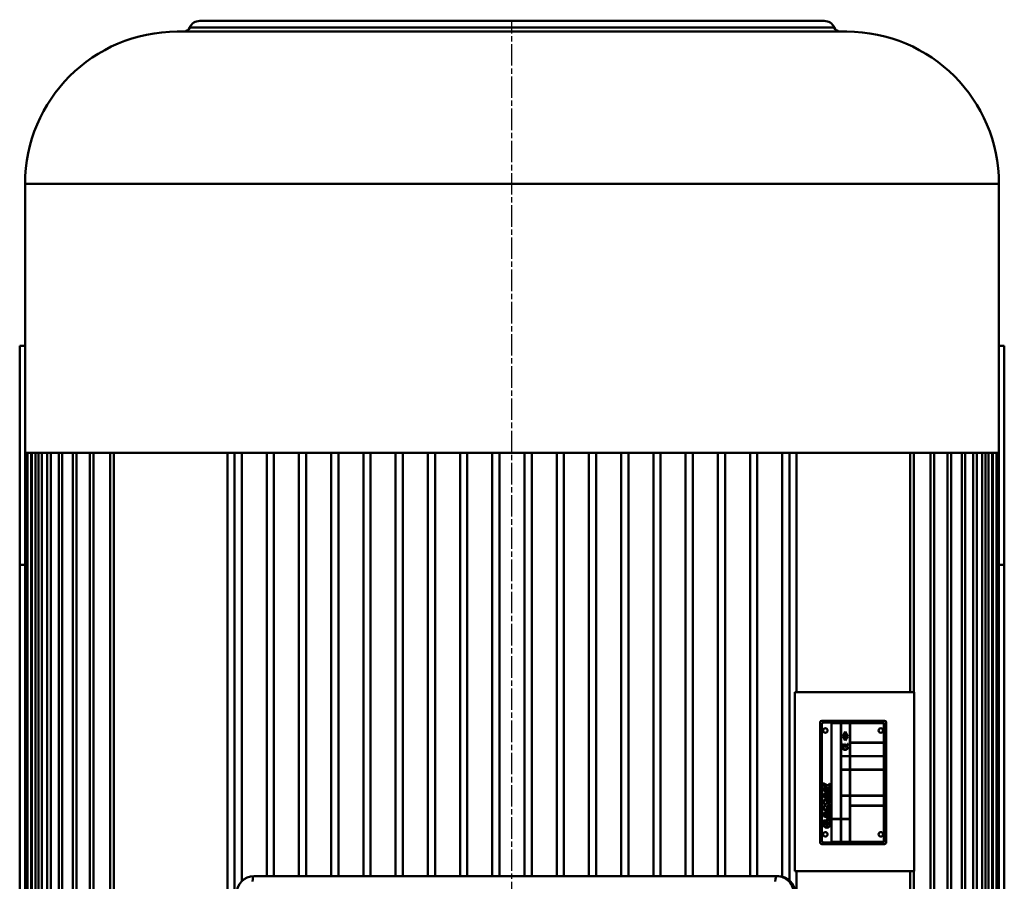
# Model space of a CAD drawing. Header units: millimetres. Extents: x -2791 to 2004, y -1887 to 1428.
# Tile 10 of 20: x -699 to -149, y -1258 to -777. Entities that reach past the tile are written whole.
import ezdxf

# ---------------------------------------------------------------- set-up
doc = ezdxf.new("R2010")
doc.units = ezdxf.units.MM
doc.linetypes.add('AM_ISO08W050', pattern=[18, 12, -1.5, 3, -1.5])
doc.layers.add('AM_7', color=4, linetype='AM_ISO08W050', lineweight=25)
doc.layers.add('AM_VIS', color=7, linetype='Continuous', lineweight=50)

msp = doc.modelspace()

# ---------------------------------------------------------------- linework, layer by layer
at = {"layer": 'AM_7'}
msp.add_line((-423.719, -1738.623), (-423.719, -776.938), dxfattribs=at)
at = {"layer": 'AM_VIS'}
for p, q in [((-249.291, -777.623), (-598.147, -777.623)), ((-423.719, -783.623), (-610.719, -783.623)), ((-423.719, -781.223), (-603.646, -781.223)), ((-243.792, -781.223), (-423.719, -781.223)), ((-236.719, -783.623), (-423.719, -783.623)), ((-695.719, -1018.942), (-695.719, -868.623)), ((-423.719, -868.623), (-695.719, -868.623)), ((-151.719, -868.623), (-423.719, -868.623)), ((-151.719, -1018.942), (-151.719, -868.623)), ((-695.719, -959.123), (-698.719, -959.123)), ((-698.719, -959.123), (-698.719, -1081.623)), ((-148.719, -959.123), (-151.719, -959.123)), ((-148.719, -1081.623), (-148.719, -959.123)), ((-423.719, -1018.942), (-695.719, -1018.942)), ((-695.569, -1492.623), (-695.569, -1019.023)), ((-695.569, -1019.023), (-694.366, -1019.023)), ((-694.366, -1492.623), (-694.366, -1019.023)), ((-694.366, -1019.023), (-692.366, -1019.023)), ((-691.943, -1019.023), (-692.366, -1019.023)), ((-692.366, -1492.623), (-692.366, -1019.023)), ((-691.943, -1492.623), (-691.943, -1019.023)), ((-691.943, -1019.023), (-689.943, -1019.023)), ((-688.266, -1019.023), (-689.943, -1019.023)), ((-689.943, -1492.623), (-689.943, -1019.023)), ((-688.266, -1492.623), (-688.266, -1019.023)), ((-688.266, -1019.023), (-686.266, -1019.023)), ((-683.283, -1019.023), (-686.266, -1019.023)), ((-686.266, -1492.623), (-686.266, -1019.023)), ((-683.283, -1492.623), (-683.283, -1019.023)), ((-683.283, -1019.023), (-681.283, -1019.023)), ((-676.914, -1019.023), (-681.283, -1019.023)), ((-681.283, -1492.623), (-681.283, -1019.023)), ((-676.914, -1492.623), (-676.914, -1019.023)), ((-676.914, -1019.023), (-674.914, -1019.023)), ((-669.052, -1019.023), (-674.914, -1019.023)), ((-674.914, -1492.623), (-674.914, -1019.023)), ((-669.052, -1492.623), (-669.052, -1019.023)), ((-669.052, -1019.023), (-667.052, -1019.023)), ((-659.546, -1019.023), (-667.052, -1019.023)), ((-667.052, -1492.623), (-667.052, -1019.023)), ((-659.546, -1492.623), (-659.546, -1019.023)), ((-659.546, -1019.023), (-657.546, -1019.023)), ((-648.185, -1019.023), (-657.546, -1019.023)), ((-657.546, -1492.623), (-657.546, -1019.023)), ((-648.185, -1492.623), (-648.185, -1019.023)), ((-648.185, -1019.023), (-646.185, -1019.023)), ((-582.65, -1019.023), (-646.185, -1019.023)), ((-646.185, -1492.623), (-646.185, -1019.023)), ((-645.719, -1019.023), (-645.719, -1018.942)), ((-582.65, -1019.023), (-582.65, -1492.623)), ((-578.719, -1019.023), (-574.719, -1019.023)), ((-578.719, -1282.493), (-578.719, -1019.023)), ((-574.719, -1258.361), (-574.719, -1019.023)), ((-560.719, -1019.023), (-556.719, -1019.023)), ((-560.719, -1255.474), (-560.719, -1019.023)), ((-556.719, -1255.474), (-556.719, -1019.023)), ((-542.719, -1019.023), (-538.719, -1019.023)), ((-542.719, -1255.474), (-542.719, -1019.023)), ((-538.719, -1255.474), (-538.719, -1019.023)), ((-524.719, -1019.023), (-520.719, -1019.023)), ((-524.719, -1255.474), (-524.719, -1019.023)), ((-520.719, -1255.474), (-520.719, -1019.023)), ((-506.719, -1019.023), (-502.719, -1019.023)), ((-506.719, -1255.474), (-506.719, -1019.023)), ((-502.719, -1255.474), (-502.719, -1019.023)), ((-488.719, -1019.023), (-484.719, -1019.023)), ((-488.719, -1255.474), (-488.719, -1019.023)), ((-484.719, -1255.474), (-484.719, -1019.023)), ((-470.719, -1019.023), (-466.719, -1019.023)), ((-470.719, -1255.474), (-470.719, -1019.023)), ((-466.719, -1255.474), (-466.719, -1019.023)), ((-452.719, -1019.023), (-448.719, -1019.023)), ((-452.719, -1255.474), (-452.719, -1019.023)), ((-448.719, -1255.474), (-448.719, -1019.023)), ((-434.719, -1019.023), (-430.719, -1019.023)), ((-434.719, -1255.474), (-434.719, -1019.023)), ((-430.719, -1255.474), (-430.719, -1019.023)), ((-151.719, -1018.942), (-423.719, -1018.942)), ((-416.719, -1019.023), (-412.719, -1019.023)), ((-416.719, -1255.474), (-416.719, -1019.023)), ((-412.719, -1255.474), (-412.719, -1019.023)), ((-398.719, -1019.023), (-394.719, -1019.023)), ((-398.719, -1255.474), (-398.719, -1019.023)), ((-394.719, -1255.474), (-394.719, -1019.023)), ((-380.719, -1019.023), (-376.719, -1019.023)), ((-380.719, -1255.474), (-380.719, -1019.023)), ((-376.719, -1255.474), (-376.719, -1019.023)), ((-362.719, -1019.023), (-358.719, -1019.023)), ((-362.719, -1255.474), (-362.719, -1019.023)), ((-358.719, -1255.474), (-358.719, -1019.023)), ((-344.719, -1019.023), (-340.719, -1019.023)), ((-344.719, -1255.474), (-344.719, -1019.023)), ((-340.719, -1255.474), (-340.719, -1019.023)), ((-326.719, -1019.023), (-322.719, -1019.023)), ((-326.719, -1255.474), (-326.719, -1019.023)), ((-322.719, -1255.474), (-322.719, -1019.023)), ((-308.719, -1019.023), (-304.719, -1019.023)), ((-308.719, -1255.474), (-308.719, -1019.023)), ((-304.719, -1255.474), (-304.719, -1019.023)), ((-290.719, -1019.023), (-286.719, -1019.023)), ((-290.719, -1255.474), (-290.719, -1019.023)), ((-286.719, -1255.474), (-286.719, -1019.023)), ((-272.719, -1019.023), (-268.719, -1019.023)), ((-272.719, -1255.775), (-272.719, -1019.023)), ((-268.719, -1257.904), (-268.719, -1019.023)), ((-264.788, -1152.739), (-264.788, -1019.023)), ((-201.253, -1019.023), (-264.788, -1019.023)), ((-201.719, -1019.023), (-201.719, -1018.942)), ((-201.253, -1019.023), (-199.253, -1019.023)), ((-201.253, -1152.739), (-201.253, -1019.023)), ((-199.253, -1152.739), (-199.253, -1019.023)), ((-189.892, -1019.023), (-199.253, -1019.023)), ((-189.892, -1019.023), (-187.892, -1019.023)), ((-189.892, -1492.623), (-189.892, -1019.023)), ((-187.892, -1492.623), (-187.892, -1019.023)), ((-180.386, -1019.023), (-187.892, -1019.023)), ((-180.386, -1019.023), (-178.386, -1019.023)), ((-180.386, -1492.623), (-180.386, -1019.023)), ((-178.386, -1492.623), (-178.386, -1019.023)), ((-172.524, -1019.023), (-178.386, -1019.023)), ((-172.524, -1019.023), (-170.524, -1019.023)), ((-172.524, -1492.623), (-172.524, -1019.023)), ((-170.524, -1492.623), (-170.524, -1019.023)), ((-166.155, -1019.023), (-170.524, -1019.023)), ((-166.155, -1019.023), (-164.155, -1019.023)), ((-166.155, -1492.623), (-166.155, -1019.023)), ((-164.155, -1492.623), (-164.155, -1019.023)), ((-161.172, -1019.023), (-164.155, -1019.023)), ((-161.172, -1019.023), (-159.172, -1019.023)), ((-161.172, -1492.623), (-161.172, -1019.023)), ((-159.172, -1492.623), (-159.172, -1019.023)), ((-157.495, -1019.023), (-159.172, -1019.023)), ((-157.495, -1019.023), (-155.495, -1019.023)), ((-157.495, -1492.623), (-157.495, -1019.023)), ((-155.495, -1492.623), (-155.495, -1019.023)), ((-155.072, -1019.023), (-155.495, -1019.023)), ((-155.072, -1019.023), (-153.072, -1019.023)), ((-155.072, -1492.623), (-155.072, -1019.023)), ((-153.072, -1492.623), (-153.072, -1019.023)), ((-153.072, -1019.023), (-151.869, -1019.023)), ((-151.869, -1492.623), (-151.869, -1019.023)), ((-695.569, -1081.623), (-698.719, -1081.623)), ((-698.719, -1081.623), (-698.719, -1361.623)), ((-148.719, -1081.623), (-151.869, -1081.623)), ((-148.719, -1361.623), (-148.719, -1081.623)), ((-265.77, -1152.739), (-199.039, -1152.739)), ((-265.77, -1252.739), (-265.77, -1152.739)), ((-199.039, -1152.739), (-199.039, -1252.739)), ((-251.67, -1236.671), (-251.67, -1169.671)), ((-250.67, -1168.671), (-215.67, -1168.671)), ((-250.67, -1235.671), (-250.67, -1170.671)), ((-249.67, -1169.671), (-216.67, -1169.671)), ((-245.17, -1169.971), (-245.17, -1223.521)), ((-240.07, -1169.971), (-245.17, -1169.971)), ((-240.07, -1223.521), (-240.07, -1169.971)), ((-239.92, -1169.971), (-239.92, -1188.421)), ((-234.97, -1169.971), (-239.92, -1169.971)), ((-234.97, -1188.421), (-234.97, -1169.971)), ((-234.82, -1169.971), (-234.82, -1180.821)), ((-216.67, -1169.971), (-234.82, -1169.971)), ((-215.97, -1180.821), (-215.97, -1170.671)), ((-215.67, -1170.671), (-215.67, -1235.671)), ((-214.67, -1169.671), (-214.67, -1236.671)), ((-238.954, -1177.238), (-237.525, -1174.689)), ((-237.525, -1175.036), (-238.759, -1177.238)), ((-237.925, -1176.638), (-237.925, -1176.038)), ((-237.925, -1176.038), (-237.755, -1176.038)), ((-237.125, -1176.638), (-237.925, -1176.638)), ((-237.925, -1176.838), (-237.925, -1177.008)), ((-237.755, -1176.038), (-237.755, -1176.468)), ((-237.755, -1176.468), (-237.595, -1176.468)), ((-237.744, -1177.38), (-237.44, -1176.991)), ((-237.595, -1176.468), (-237.595, -1176.238)), ((-237.595, -1176.238), (-237.455, -1176.238)), ((-237.525, -1174.689), (-236.096, -1177.238)), ((-236.291, -1177.238), (-237.525, -1175.036)), ((-237.455, -1176.238), (-237.455, -1176.468)), ((-237.455, -1176.468), (-237.295, -1176.468)), ((-237.295, -1176.468), (-237.295, -1176.038)), ((-237.295, -1176.038), (-237.125, -1176.038)), ((-237.125, -1176.038), (-237.125, -1176.638)), ((-239.304, -1181.654), (-239.04, -1181.654)), ((-237.525, -1179.787), (-238.954, -1177.238)), ((-238.759, -1177.238), (-237.525, -1179.439)), ((-237.925, -1177.838), (-237.755, -1177.838)), ((-237.925, -1178.438), (-237.925, -1177.838)), ((-237.755, -1178.438), (-237.925, -1178.438)), ((-237.798, -1183.021), (-237.798, -1181.654)), ((-237.798, -1181.654), (-237.538, -1181.654)), ((-237.755, -1177.838), (-237.755, -1178.068)), ((-237.755, -1178.068), (-237.125, -1178.068)), ((-237.125, -1178.208), (-237.755, -1178.208)), ((-237.755, -1178.208), (-237.755, -1178.438)), ((-237.306, -1177.096), (-237.61, -1177.484)), ((-237.538, -1181.654), (-237.538, -1183.021)), ((-236.096, -1177.238), (-237.525, -1179.787)), ((-237.525, -1179.439), (-236.291, -1177.238)), ((-237.125, -1177.638), (-237.125, -1177.468)), ((-237.125, -1178.068), (-237.125, -1178.208)), ((-236.295, -1181.654), (-236.031, -1181.654)), ((-234.82, -1180.821), (-215.97, -1180.821)), ((-234.82, -1180.971), (-234.82, -1188.421)), ((-215.97, -1180.971), (-234.82, -1180.971)), ((-215.97, -1188.421), (-215.97, -1180.971)), ((-239.304, -1183.393), (-239.04, -1183.393)), ((-236.295, -1183.393), (-236.031, -1183.393)), ((-239.92, -1188.421), (-234.97, -1188.421)), ((-239.92, -1188.571), (-239.92, -1196.021)), ((-234.97, -1188.571), (-239.92, -1188.571)), ((-234.97, -1196.021), (-234.97, -1188.571)), ((-234.82, -1188.421), (-215.97, -1188.421)), ((-234.82, -1188.571), (-234.82, -1196.021)), ((-215.97, -1188.571), (-234.82, -1188.571)), ((-215.97, -1196.021), (-215.97, -1188.571)), ((-239.92, -1196.021), (-234.97, -1196.021)), ((-239.92, -1196.171), (-239.92, -1210.521)), ((-234.97, -1196.171), (-239.92, -1196.171)), ((-234.97, -1210.521), (-234.97, -1196.171)), ((-234.82, -1196.021), (-215.97, -1196.021)), ((-234.82, -1196.171), (-234.82, -1210.521)), ((-215.97, -1196.171), (-234.82, -1196.171)), ((-215.97, -1210.521), (-215.97, -1196.171)), ((-249.592, -1203.852), (-249.792, -1203.852)), ((-249.792, -1203.852), (-249.792, -1205.011)), ((-249.492, -1203.679), (-249.592, -1203.852)), ((-249.592, -1203.852), (-247.274, -1205.19)), ((-249.592, -1205.011), (-249.592, -1203.852)), ((-247.307, -1204.94), (-249.492, -1203.679)), ((-246.389, -1204.023), (-247.307, -1204.94)), ((-247.274, -1205.19), (-246.248, -1204.164)), ((-246.248, -1204.164), (-246.389, -1204.023)), ((-246.048, -1204.164), (-246.248, -1204.164)), ((-246.248, -1204.164), (-246.248, -1205.726)), ((-246.048, -1205.626), (-246.048, -1204.164)), ((-249.592, -1205.011), (-249.792, -1205.011)), ((-249.792, -1206.566), (-249.792, -1207.57)), ((-249.792, -1206.566), (-249.592, -1206.566)), ((-249.792, -1207.57), (-249.592, -1207.57)), ((-249.792, -1209.687), (-249.792, -1211.206)), ((-249.592, -1209.687), (-249.792, -1209.687)), ((-249.592, -1205.011), (-249.692, -1205.185)), ((-249.692, -1205.185), (-247.646, -1206.366)), ((-246.316, -1208.282), (-249.661, -1209.499)), ((-249.661, -1209.499), (-249.592, -1209.687)), ((-246.9, -1206.566), (-249.592, -1205.011)), ((-249.592, -1206.366), (-249.592, -1206.566)), ((-247.646, -1206.366), (-249.592, -1206.366)), ((-249.592, -1206.566), (-246.9, -1206.566)), ((-249.592, -1207.57), (-249.592, -1206.566)), ((-249.592, -1207.57), (-249.592, -1207.77)), ((-246.248, -1207.57), (-249.592, -1207.57)), ((-249.592, -1207.77), (-246.248, -1207.77)), ((-249.592, -1209.687), (-246.248, -1208.47)), ((-249.592, -1211.206), (-249.592, -1209.687)), ((-246.836, -1209.714), (-248.847, -1210.447)), ((-247.646, -1206.366), (-246.9, -1206.566)), ((-247.307, -1204.94), (-247.274, -1205.19)), ((-247.036, -1210), (-246.836, -1209.714)), ((-246.248, -1205.726), (-246.987, -1206.466)), ((-246.746, -1206.366), (-246.987, -1206.466)), ((-246.987, -1206.466), (-246.248, -1206.466)), ((-246.836, -1211.179), (-246.836, -1209.714)), ((-246.746, -1206.366), (-246.177, -1205.797)), ((-246.248, -1206.366), (-246.746, -1206.366)), ((-246.248, -1209.5), (-246.716, -1209.671)), ((-246.716, -1209.671), (-246.716, -1211.222)), ((-246.516, -1209.811), (-246.716, -1209.671)), ((-246.516, -1209.811), (-246.179, -1209.688)), ((-246.516, -1211.082), (-246.516, -1209.811)), ((-246.248, -1208.47), (-246.316, -1208.282)), ((-246.248, -1205.726), (-246.048, -1205.626)), ((-246.248, -1205.726), (-246.177, -1205.797)), ((-246.248, -1206.366), (-246.248, -1206.466)), ((-246.248, -1206.366), (-246.148, -1206.366)), ((-246.048, -1206.466), (-246.248, -1206.466)), ((-246.248, -1206.466), (-246.248, -1207.57)), ((-246.248, -1207.57), (-246.048, -1207.57)), ((-246.248, -1207.77), (-246.248, -1207.57)), ((-246.248, -1208.47), (-246.248, -1209.5)), ((-246.048, -1208.47), (-246.248, -1208.47)), ((-246.248, -1209.5), (-246.048, -1209.5)), ((-246.179, -1209.688), (-246.248, -1209.5)), ((-246.077, -1205.697), (-246.177, -1205.797)), ((-246.048, -1207.57), (-246.048, -1206.466)), ((-246.048, -1209.5), (-246.048, -1208.47)), ((-249.792, -1211.206), (-249.592, -1211.206)), ((-249.792, -1213.328), (-249.792, -1214.768)), ((-249.592, -1213.328), (-249.792, -1213.328)), ((-249.792, -1214.768), (-249.592, -1214.768)), ((-249.592, -1214.768), (-249.707, -1214.932)), ((-249.707, -1214.932), (-248.496, -1215.78)), ((-249.592, -1211.206), (-249.661, -1211.394)), ((-249.661, -1211.394), (-246.316, -1212.611)), ((-246.248, -1212.424), (-249.592, -1211.206)), ((-246.248, -1213.128), (-249.592, -1213.128)), ((-249.592, -1213.128), (-249.592, -1213.328)), ((-249.592, -1214.768), (-249.592, -1213.328)), ((-249.592, -1213.328), (-246.248, -1213.328)), ((-248.147, -1215.78), (-249.592, -1214.768)), ((-248.263, -1210.447), (-248.847, -1210.447)), ((-248.847, -1210.447), (-246.836, -1211.179)), ((-246.248, -1214.332), (-248.465, -1214.332)), ((-247.83, -1214.532), (-248.465, -1214.332)), ((-248.465, -1214.332), (-246.396, -1215.78)), ((-248.263, -1210.447), (-247.036, -1210)), ((-247.036, -1210.893), (-248.263, -1210.447)), ((-247.83, -1214.532), (-246.248, -1214.532)), ((-246.282, -1215.616), (-247.83, -1214.532)), ((-247.036, -1210), (-247.036, -1210.893)), ((-247.036, -1210.893), (-246.836, -1211.179)), ((-246.516, -1211.082), (-246.716, -1211.222)), ((-246.716, -1211.222), (-246.248, -1211.393)), ((-246.179, -1211.205), (-246.516, -1211.082)), ((-246.316, -1212.611), (-246.248, -1212.424)), ((-246.248, -1211.393), (-246.179, -1211.205)), ((-246.248, -1211.393), (-246.248, -1212.424)), ((-246.048, -1211.393), (-246.248, -1211.393)), ((-246.248, -1212.424), (-246.048, -1212.424)), ((-246.248, -1213.328), (-246.248, -1213.128)), ((-246.248, -1213.328), (-246.248, -1214.332)), ((-246.048, -1213.328), (-246.248, -1213.328)), ((-246.248, -1214.332), (-246.048, -1214.332)), ((-246.248, -1214.532), (-246.248, -1214.332)), ((-246.048, -1212.424), (-246.048, -1211.393)), ((-246.048, -1214.332), (-246.048, -1213.328)), ((-239.92, -1210.521), (-234.97, -1210.521)), ((-239.92, -1210.671), (-239.92, -1223.521)), ((-234.97, -1210.671), (-239.92, -1210.671)), ((-234.97, -1223.521), (-234.97, -1210.671)), ((-234.82, -1210.521), (-215.97, -1210.521)), ((-234.82, -1210.671), (-234.82, -1216.021)), ((-215.97, -1210.671), (-234.82, -1210.671)), ((-215.97, -1216.021), (-215.97, -1210.671)), ((-249.592, -1216.792), (-249.792, -1216.792)), ((-249.792, -1216.792), (-249.792, -1218.233)), ((-249.792, -1218.233), (-249.592, -1218.233)), ((-249.792, -1220.352), (-249.792, -1221.871)), ((-249.592, -1220.352), (-249.792, -1220.352)), ((-248.496, -1215.78), (-249.707, -1216.628)), ((-249.707, -1216.628), (-249.592, -1216.792)), ((-246.316, -1218.947), (-249.661, -1220.164)), ((-249.661, -1220.164), (-249.592, -1220.352)), ((-249.592, -1216.792), (-248.147, -1215.78)), ((-249.592, -1218.233), (-249.592, -1216.792)), ((-246.248, -1218.233), (-249.592, -1218.233)), ((-249.592, -1218.233), (-249.592, -1218.433)), ((-249.592, -1218.433), (-246.248, -1218.433)), ((-249.592, -1220.352), (-246.248, -1219.135)), ((-249.592, -1221.871), (-249.592, -1220.352)), ((-246.836, -1220.379), (-248.847, -1221.112)), ((-248.496, -1215.78), (-248.147, -1215.78)), ((-246.396, -1215.78), (-248.465, -1217.229)), ((-247.83, -1217.029), (-248.465, -1217.229)), ((-248.465, -1217.229), (-246.248, -1217.229)), ((-248.263, -1221.112), (-247.036, -1220.665)), ((-247.83, -1217.029), (-246.282, -1215.944)), ((-246.248, -1217.029), (-247.83, -1217.029)), ((-247.036, -1220.665), (-246.836, -1220.379)), ((-247.036, -1220.665), (-247.036, -1221.558)), ((-246.836, -1221.844), (-246.836, -1220.379)), ((-246.248, -1220.165), (-246.716, -1220.336)), ((-246.516, -1220.476), (-246.716, -1220.336)), ((-246.716, -1220.336), (-246.716, -1221.887)), ((-246.516, -1220.476), (-246.179, -1220.353)), ((-246.516, -1221.747), (-246.516, -1220.476)), ((-246.396, -1215.78), (-246.282, -1215.616)), ((-246.282, -1215.944), (-246.396, -1215.78)), ((-246.248, -1219.135), (-246.316, -1218.947)), ((-246.248, -1217.229), (-246.248, -1217.029)), ((-246.248, -1217.229), (-246.248, -1218.233)), ((-246.048, -1217.229), (-246.248, -1217.229)), ((-246.248, -1218.233), (-246.048, -1218.233)), ((-246.248, -1218.433), (-246.248, -1218.233)), ((-246.248, -1219.135), (-246.248, -1220.165)), ((-246.048, -1219.135), (-246.248, -1219.135)), ((-246.248, -1220.165), (-246.048, -1220.165)), ((-246.179, -1220.353), (-246.248, -1220.165)), ((-246.048, -1218.233), (-246.048, -1217.229)), ((-246.048, -1220.165), (-246.048, -1219.135)), ((-234.82, -1216.021), (-215.97, -1216.021)), ((-234.82, -1216.171), (-234.82, -1236.371)), ((-215.97, -1216.171), (-234.82, -1216.171)), ((-215.97, -1235.671), (-215.97, -1216.171)), ((-249.792, -1221.871), (-249.592, -1221.871)), ((-249.592, -1224.692), (-249.792, -1224.692)), ((-249.792, -1224.692), (-249.792, -1226.599)), ((-249.592, -1221.871), (-249.661, -1222.059)), ((-249.661, -1222.059), (-246.316, -1223.276)), ((-246.248, -1223.088), (-249.592, -1221.871)), ((-249.592, -1224.492), (-249.592, -1224.692)), ((-248.588, -1224.492), (-249.592, -1224.492)), ((-249.592, -1226.599), (-249.592, -1224.692)), ((-249.592, -1224.692), (-248.588, -1224.692)), ((-248.263, -1221.112), (-248.847, -1221.112)), ((-248.847, -1221.112), (-246.836, -1221.844)), ((-248.588, -1224.692), (-248.588, -1224.492)), ((-248.388, -1224.692), (-248.588, -1224.692)), ((-248.588, -1224.692), (-248.588, -1226.599)), ((-248.388, -1226.599), (-248.388, -1224.692)), ((-247.036, -1221.558), (-248.263, -1221.112)), ((-247.72, -1223.99), (-247.92, -1223.99)), ((-247.92, -1223.99), (-247.92, -1224.994)), ((-247.92, -1224.994), (-247.72, -1224.994)), ((-247.72, -1223.79), (-247.72, -1223.99)), ((-246.248, -1223.79), (-247.72, -1223.79)), ((-247.72, -1223.99), (-246.248, -1223.99)), ((-247.72, -1224.994), (-247.72, -1223.99)), ((-247.72, -1224.994), (-247.72, -1225.194)), ((-247.252, -1224.994), (-247.72, -1224.994)), ((-247.72, -1225.194), (-247.452, -1225.194)), ((-247.452, -1225.194), (-247.252, -1224.994)), ((-247.452, -1225.194), (-247.452, -1226.599)), ((-247.252, -1226.599), (-247.252, -1224.994)), ((-247.036, -1221.558), (-246.836, -1221.844)), ((-246.516, -1221.747), (-246.716, -1221.887)), ((-246.716, -1221.887), (-246.248, -1222.058)), ((-246.179, -1221.87), (-246.516, -1221.747)), ((-246.316, -1223.276), (-246.248, -1223.088)), ((-246.248, -1222.058), (-246.179, -1221.87)), ((-246.248, -1222.058), (-246.248, -1223.088)), ((-246.048, -1222.058), (-246.248, -1222.058)), ((-246.248, -1223.088), (-246.048, -1223.088)), ((-246.248, -1223.99), (-246.248, -1223.79)), ((-246.048, -1223.99), (-246.248, -1223.99)), ((-246.248, -1223.99), (-246.248, -1226.599)), ((-246.048, -1223.088), (-246.048, -1222.058)), ((-246.048, -1226.599), (-246.048, -1223.99)), ((-245.17, -1223.521), (-240.07, -1223.521)), ((-245.17, -1223.671), (-245.17, -1236.371)), ((-240.07, -1223.671), (-245.17, -1223.671)), ((-240.07, -1236.371), (-240.07, -1223.671)), ((-239.92, -1223.521), (-234.97, -1223.521)), ((-239.92, -1223.671), (-239.92, -1236.371)), ((-234.97, -1223.671), (-239.92, -1223.671)), ((-234.97, -1236.371), (-234.97, -1223.671)), ((-249.792, -1226.599), (-249.592, -1226.599)), ((-248.388, -1226.599), (-248.588, -1226.599)), ((-247.252, -1226.599), (-247.452, -1226.599)), ((-246.048, -1226.599), (-246.248, -1226.599)), ((-216.67, -1236.671), (-249.67, -1236.671)), ((-245.17, -1236.371), (-240.07, -1236.371)), ((-239.92, -1236.371), (-234.97, -1236.371)), ((-234.82, -1236.371), (-216.67, -1236.371)), ((-215.67, -1237.671), (-250.67, -1237.671)), ((-199.039, -1252.739), (-265.77, -1252.739)), ((-264.788, -1301.225), (-264.788, -1252.739)), ((-201.253, -1492.623), (-201.253, -1252.739)), ((-199.253, -1492.623), (-199.253, -1252.739)), ((-275.874, -1255.474), (-567.857, -1255.474)), ((-275.874, -1255.474), (-275.098, -1255.474))]:
    msp.add_line(p, q, dxfattribs=at)
for centre in [(-248.67, -1174.171), (-217.67, -1174.171), (-248.67, -1232.171), (-217.67, -1232.171)]:
    msp.add_circle(centre, 1.25, dxfattribs=at)
for centre, radius, start, end in [((-598.147, -783.623), 6, 90, 156.42182), ((-249.291, -783.623), 6, 23.57818, 90), ((-610.719, -868.623), 85, 90, 180), ((-607.312, -779.623), 4, 270, 336.42182), ((-240.126, -779.623), 4, 203.57818, 270), ((-236.719, -868.623), 85, 0, 90), ((-250.67, -1169.671), 1, 90, 180), ((-249.67, -1170.671), 1, 90, 180), ((-216.67, -1170.671), 1, 0, 90), ((-216.67, -1170.671), 0.7, 0, 90), ((-215.67, -1169.671), 1, 0, 90), ((-237.925, -1177.238), 0.4, 90, 321.94664), ((-237.125, -1177.238), 0.4, 270, 141.94664), ((-237.668, -1181.654), 1.637, 180, 0), ((-237.668, -1181.654), 1.373, 180, 264.56528), ((-237.925, -1177.238), 0.23, 90, 321.94664), ((-237.668, -1181.654), 1.373, 275.43472, 0), ((-237.125, -1177.238), 0.23, 270, 141.94664), ((-237.668, -1183.393), 1.637, 180, 0), ((-237.668, -1183.393), 1.373, 180, 0), ((-249.592, -1203.852), 0.2, 59.99977, 180), ((-246.248, -1204.164), 0.2, 0, 135), ((-249.592, -1205.011), 0.2, 180, 239.99977), ((-249.592, -1206.566), 0.2, 90, 180), ((-249.592, -1207.57), 0.2, 180, 270), ((-249.592, -1209.687), 0.2, 110.0001, 180), ((-246.248, -1208.47), 0.2, 0, 110.0001), ((-246.248, -1207.57), 0.2, 270, 0), ((-246.248, -1209.5), 0.2, 290.0001, 0), ((-246.148, -1206.466), 0.1, 0, 90), ((-246.148, -1205.626), 0.1, 315, 0), ((-249.592, -1211.206), 0.2, 180, 249.9999), ((-249.592, -1213.328), 0.2, 90, 180), ((-249.592, -1214.768), 0.2, 180, 234.99903), ((-246.248, -1212.424), 0.2, 249.9999, 0), ((-246.248, -1213.328), 0.2, 0, 90), ((-246.248, -1214.332), 0.2, 270, 0), ((-246.248, -1211.393), 0.2, 0, 69.9999), ((-249.592, -1216.792), 0.2, 125.00097, 180), ((-249.592, -1218.233), 0.2, 180, 270), ((-249.592, -1220.352), 0.2, 110.0001, 180), ((-246.248, -1219.135), 0.2, 0, 110.0001), ((-246.396, -1215.78), 0.2, 305.00097, 54.99903), ((-246.248, -1217.229), 0.2, 0, 90), ((-246.248, -1218.233), 0.2, 270, 0), ((-246.248, -1220.165), 0.2, 290.0001, 0), ((-249.592, -1221.871), 0.2, 180, 249.9999), ((-249.592, -1224.692), 0.2, 90, 180), ((-248.588, -1224.692), 0.2, 0, 90), ((-247.72, -1223.99), 0.2, 90, 180), ((-247.72, -1224.994), 0.2, 180, 270), ((-246.248, -1223.088), 0.2, 249.9999, 0), ((-246.248, -1223.99), 0.2, 0, 90), ((-246.248, -1222.058), 0.2, 0, 69.9999), ((-247.92, -1226.599), 1.872, 180, 0), ((-247.92, -1226.599), 1.672, 180, 0), ((-247.92, -1226.599), 0.668, 180, 0), ((-247.92, -1226.599), 0.468, 180, 0), ((-250.67, -1236.671), 1, 180, 270), ((-249.67, -1235.671), 1, 180, 270), ((-216.67, -1235.671), 1, 270, 0), ((-216.67, -1235.671), 0.7, 270, 0), ((-215.67, -1236.671), 1, 270, 0), ((-567.718, -1265.337), 9.883, 90.80324, 180.78736), ((-275.236, -1265.337), 9.883, 359.21264, 89.19676)]:
    msp.add_arc(centre, radius, start, end, dxfattribs=at)
for centre, major_axis, ratio, start_param, end_param in [((-567.857, -1258.474), (0, -3), 0.258819, 3.1415927, 4.712389), ((-275.874, -1258.474), (0, -3), 0.258819, 3.1415927, 4.712389), ((-275.874, -1265.474), (0, -10), 0.9659258, 1.5707963, 3.1415927), ((-275.098, -1265.474), (0, 10), 0.9659258, 4.712389, 6.2831853)]:
    msp.add_ellipse(centre, major_axis=major_axis, ratio=ratio, start_param=start_param, end_param=end_param, dxfattribs=at)

doc.saveas('drawing.dxf')
